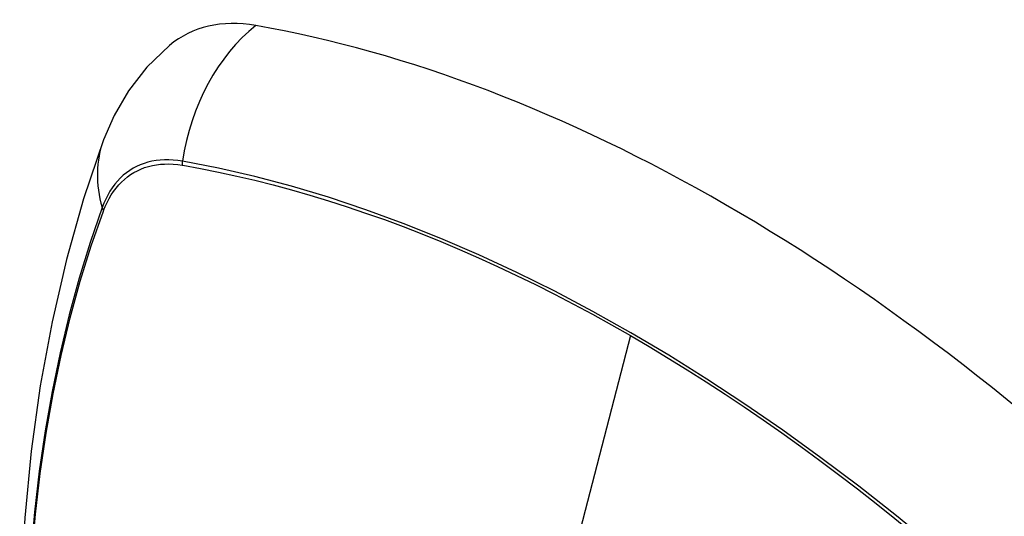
# Model space of a CAD drawing. Header units: inches. Extents: x 429.4 to 505.1, y 166.8 to 235.9.
# Tile 92 of 113: x 465.843 to 466.478, y 208.058 to 208.378. Entities that reach past the tile are written whole.
import ezdxf

# ---------------------------------------------------------------- set-up
doc = ezdxf.new("R2010")
doc.units = ezdxf.units.IN
doc.header["$MEASUREMENT"] = 0
doc.layers.add('Visible Edges(ANSI)', color=7, linetype='Continuous', lineweight=25)
doc.layers.add('Visible Tangent Edges(ANSI)', color=7, linetype='Continuous', lineweight=25)

msp = doc.modelspace()

# ---------------------------------------------------------------- linework, layer by layer
at = {"layer": 'Visible Edges(ANSI)', "flags": 128}
for points in [[(465.93955, 208.36186), (465.92494, 208.34778), (465.913, 208.33248), (465.90374, 208.3167), (465.89692, 208.30097)], [(465.89692, 208.30097), (465.88407, 208.26291), (465.87302, 208.22373), (465.86372, 208.18349), (465.85616, 208.14227), (465.85032, 208.10013), (465.84617, 208.05714), (465.8437, 208.01334), (465.84288, 207.96882), (465.84369, 207.92362), (465.84612, 207.87781), (465.85014, 207.83146), (465.85573, 207.78462), (465.86288, 207.73737), (465.87156, 207.68977), (465.88175, 207.64189), (465.89343, 207.59381)]]:
    msp.add_lwpolyline(points, dxfattribs=at)
at = {"layer": 'Visible Edges(ANSI)'}
for centre, major_axis, start_param, end_param in [((466.03644, 208.21422), (-0.08858, 0.15343), 5.834048, 6.381985), ((466.29823, 207.19824), (-0.64961, 1.12515), 5.161526, 5.834048)]:
    msp.add_ellipse(centre, major_axis=major_axis, ratio=0.57735, start_param=start_param, end_param=end_param, dxfattribs=at)
at = {"layer": 'Visible Tangent Edges(ANSI)'}
for p, q in [((465.94769, 208.28455), (465.94802, 208.2845)), ((465.89683, 208.25495), (465.89695, 208.25526)), ((466.23678, 208.17466), (466.18888, 207.98898))]:
    msp.add_line(p, q, dxfattribs=at)
at = {"layer": 'Visible Tangent Edges(ANSI)', "flags": 128}
for points in [[(465.94784, 208.28712), (465.94488, 208.28759), (465.94196, 208.2879), (465.93909, 208.28805), (465.93627, 208.28805), (465.93351, 208.2879), (465.93081, 208.28759), (465.92816, 208.28713), (465.92559, 208.28651), (465.92308, 208.28575), (465.92065, 208.28483), (465.91829, 208.28376), (465.91602, 208.28254), (465.91383, 208.28118), (465.91172, 208.27968), (465.90971, 208.27803), (465.90779, 208.27623), (465.90596, 208.27431), (465.90424, 208.27224), (465.90261, 208.27005), (465.90108, 208.26773), (465.89966, 208.26528), (465.89835, 208.26271), (465.89714, 208.26003), (465.89605, 208.25722)], [(466.48025, 207.99682), (466.45648, 208.01797), (466.43251, 208.03847), (466.40838, 208.05829), (466.3841, 208.07743), (466.3597, 208.09584), (466.33523, 208.11351), (466.31069, 208.13042), (466.28614, 208.14656), (466.2616, 208.1619), (466.23707, 208.17645), (466.21254, 208.19021), (466.18801, 208.20318), (466.16349, 208.21537), (466.139, 208.22674), (466.11458, 208.23729), (466.09026, 208.247), (466.06607, 208.25586), (466.04203, 208.26385), (466.01816, 208.27098), (465.99451, 208.27724), (465.97106, 208.28262), (465.94784, 208.28712)], [(465.89695, 208.25526), (465.89804, 208.25798), (465.89924, 208.26058), (465.90054, 208.26306), (465.90194, 208.26543), (465.90345, 208.26768), (465.90505, 208.26981), (465.90675, 208.27181), (465.90854, 208.27368), (465.91042, 208.27542), (465.91239, 208.27703), (465.91445, 208.2785), (465.91659, 208.27983), (465.91882, 208.28102), (465.92112, 208.28207), (465.92349, 208.28297), (465.92594, 208.28374), (465.92846, 208.28435), (465.93104, 208.28482), (465.93368, 208.28515), (465.93638, 208.28532), (465.93913, 208.28535), (465.94194, 208.28523), (465.94479, 208.28497), (465.94769, 208.28455)], [(465.94802, 208.2845), (465.95959, 208.2824), (465.9712, 208.28009), (465.98287, 208.27756), (465.99459, 208.27481), (466.00637, 208.27183), (466.01821, 208.26864), (466.03009, 208.26524), (466.04203, 208.26161), (466.05401, 208.25776), (466.06604, 208.2537), (466.0781, 208.24942), (466.0902, 208.24492), (466.10233, 208.24021), (466.11448, 208.23528), (466.12667, 208.23015), (466.13887, 208.2248), (466.15109, 208.21924), (466.16332, 208.21348), (466.17556, 208.20751), (466.18781, 208.20134), (466.20006, 208.19496), (466.2123, 208.18839), (466.22454, 208.18162), (466.23678, 208.17466)], [(465.89605, 208.25722), (465.88829, 208.23478), (465.88116, 208.21168), (465.87469, 208.18794), (465.86889, 208.16359), (465.86375, 208.13865), (465.8593, 208.11316), (465.85552, 208.08714), (465.85244, 208.06063), (465.85004, 208.03366), (465.84834, 208.00626), (465.84733, 207.97848), (465.847, 207.95032), (465.84736, 207.92177), (465.8484, 207.89283), (465.85013, 207.86354), (465.85254, 207.83392), (465.85564, 207.80402), (465.8594, 207.77386), (465.86385, 207.74345), (465.86896, 207.71279), (465.87474, 207.68194), (465.88119, 207.65091)], [(465.88194, 207.65052), (465.87548, 207.68149), (465.86968, 207.71229), (465.86455, 207.74288), (465.86009, 207.77324), (465.85631, 207.80334), (465.8532, 207.83319), (465.85078, 207.86275), (465.84904, 207.89199), (465.84799, 207.92086), (465.84763, 207.94934), (465.84796, 207.97743), (465.84898, 208.00513), (465.85069, 208.03244), (465.8531, 208.05932), (465.85619, 208.08573), (465.85998, 208.11164), (465.86445, 208.13701), (465.86961, 208.16183), (465.87543, 208.18606), (465.88192, 208.20967), (465.88905, 208.23263), (465.89683, 208.25495)], [(466.23678, 208.17466), (466.24901, 208.1675), (466.26123, 208.16014), (466.27346, 208.15259), (466.28569, 208.14483), (466.29792, 208.13687), (466.31015, 208.12871), (466.32238, 208.12036), (466.33459, 208.11181), (466.34678, 208.10308), (466.35896, 208.09415), (466.37112, 208.08504), (466.38325, 208.07575), (466.39535, 208.06627), (466.40741, 208.05662), (466.41944, 208.0468), (466.43143, 208.0368), (466.44338, 208.02664), (466.45528, 208.01631), (466.46713, 208.00583), (466.47892, 207.99518)]]:
    msp.add_lwpolyline(points, dxfattribs=at)
at = {"layer": 'Visible Tangent Edges(ANSI)'}
for centre, major_axis, ratio, start_param, end_param in [((466.03394, 208.27538), (-0.02022, -0.11637), 0.735518, 3.83087, 4.73923), ((466.0078, 208.26029), (-0.11089, 0.04067), 0.735518, 0, 0.496286), ((465.95501, 208.28614), (-0.00176, -0.00968), 0.735414, 4.744852, 5.008559), ((465.90536, 208.25748), (0.00925, -0.00336), 0.732421, 3.635219, 3.898926)]:
    msp.add_ellipse(centre, major_axis=major_axis, ratio=ratio, start_param=start_param, end_param=end_param, dxfattribs=at)

doc.saveas('drawing.dxf')
